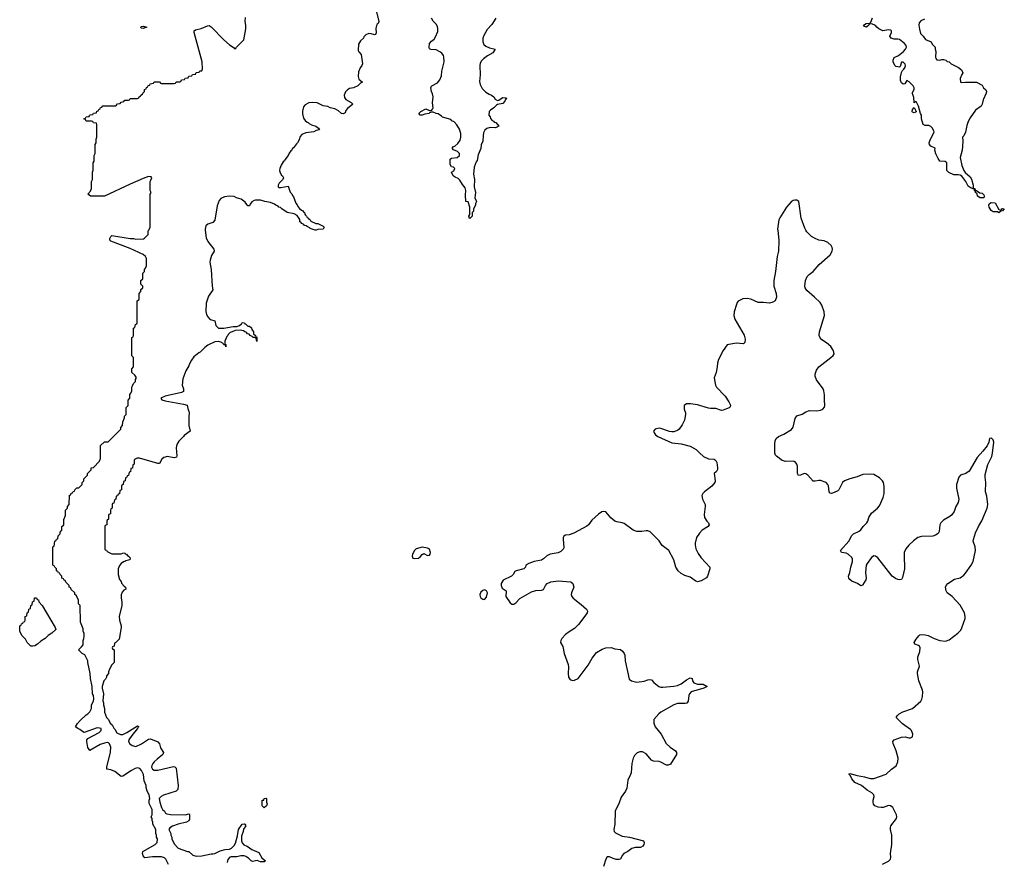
# Model space of a CAD drawing. Header units: inches. Extents: x 2143843 to 2212570, y 881249 to 1017455.
# Tile 41 of 54: x 2177526 to 2188251, y 963115 to 972290. Entities that reach past the tile are written whole.
import ezdxf

# ---------------------------------------------------------------- set-up
doc = ezdxf.new("R2010")
doc.units = ezdxf.units.IN
doc.header["$MEASUREMENT"] = 0
for name, color, linetype in [('C1976', 7, 'Continuous'), ('C1977', 7, 'Continuous'), ('C1986', 7, 'Continuous'), ('C1987', 7, 'Continuous')]:
    doc.layers.add(name, color=color, linetype=linetype)

msp = doc.modelspace()

# ---------------------------------------------------------------- linework, layer by layer
at = {"layer": 'C1976', "color": 6, "elevation": 300}
for points in [[(2179146, 963090), (2179118, 963150), (2179103, 963163), (2179070, 963174), (2178973, 963173), (2178890, 963165), (2178870, 963186), (2178864, 963210), (2178868, 963232), (2179002, 963310), (2179022, 963330), (2179028, 963370), (2179018, 963390), (2179018, 963410), (2179008, 963430), (2179008, 963470), (2178978, 963530), (2178978, 963550), (2178968, 963570), (2178968, 963590), (2178958, 963610), (2178968, 963632), (2178968, 963688), (2178936, 963756), (2178935, 963790), (2178942, 963810), (2178935, 963850), (2178915, 963890), (2178902, 963930), (2178902, 963950), (2178883, 964003), (2178874, 964070), (2178853, 964113), (2178836, 964136), (2178810, 964145), (2178783, 964137), (2178745, 964115), (2178650, 964053), (2178630, 964050), (2178564, 964104), (2178520, 964120), (2178475, 964130), (2178474, 964150), (2178515, 964315), (2178518, 964370), (2178503, 964403), (2178494, 964414), (2178478, 964418), (2178450, 964413), (2178404, 964396), (2178290, 964333), (2178270, 964364), (2178258, 964430), (2178258, 964450), (2178270, 964462), (2178392, 964528), (2178414, 964550), (2178415, 964570), (2178397, 964577), (2178370, 964578), (2178230, 964528), (2178210, 964538), (2178182, 964562), (2178159, 964570), (2178135, 964590), (2178155, 964625), (2178183, 964657), (2178250, 964722), (2178268, 964732), (2178290, 964754), (2178308, 964790), (2178309, 964830), (2178329, 964870), (2178334, 964894), (2178329, 964930), (2178318, 964950), (2178315, 965030), (2178296, 965116), (2178295, 965170), (2178268, 965290), (2178268, 965310), (2178235, 965375), (2178206, 965390), (2178166, 965430), (2178200, 965460), (2178216, 965484), (2178218, 965530), (2178226, 965550), (2178227, 965573), (2178227, 965607), (2178218, 965630), (2178216, 965656), (2178188, 965730), (2178186, 965910), (2178168, 965928), (2178166, 965970), (2178142, 966022), (2178126, 966030), (2178126, 966050), (2178087, 966087), (2178082, 966102), (2178066, 966110), (2178066, 966130), (2178027, 966167), (2178022, 966182), (2178010, 966186), (2178002, 966202), (2177986, 966210), (2177986, 966230), (2177967, 966247), (2177962, 966262), (2177947, 966267), (2177942, 966282), (2177926, 966290), (2177926, 966310), (2177907, 966327), (2177902, 966342), (2177886, 966350), (2177886, 966550), (2177902, 966558), (2177907, 966613), (2177922, 966618), (2177927, 966633), (2177942, 966638), (2177946, 966670), (2177966, 966690), (2177966, 966710), (2177986, 966730), (2177986, 966770), (2178006, 966790), (2178007, 966847), (2178026, 966890), (2178026, 966950), (2178046, 966970), (2178046, 966990), (2178066, 967010), (2178067, 967113), (2178082, 967118), (2178087, 967133), (2178102, 967138), (2178110, 967154), (2178122, 967158), (2178126, 967170), (2178147, 967193), (2178170, 967194), (2178206, 967230), (2178206, 967250), (2178226, 967270), (2178226, 967290), (2178266, 967330), (2178266, 967350), (2178306, 967390), (2178306, 967410), (2178330, 967414), (2178396, 967484), (2178407, 967513), (2178407, 967653), (2178448, 967692), (2178490, 967694), (2178626, 967830), (2178628, 967850), (2178647, 967873), (2178648, 967912), (2178667, 967953), (2178668, 967972), (2178686, 967990), (2178687, 968067), (2178706, 968090), (2178707, 968147), (2178726, 968170), (2178726, 968210), (2178736, 968224), (2178746, 968250), (2178746, 968290), (2178756, 968304), (2178766, 968330), (2178786, 968350), (2178788, 968372), (2178796, 968384), (2178796, 968396), (2178780, 968420), (2178746, 968450), (2178746, 968490), (2178766, 968510), (2178766, 968610), (2178746, 968630), (2178746, 968830), (2178762, 968838), (2178766, 968850), (2178766, 968930), (2178782, 968938), (2178786, 968970), (2178802, 968978), (2178806, 968990), (2178806, 969230), (2178822, 969238), (2178826, 969250), (2178826, 969310), (2178846, 969330), (2178847, 969353), (2178866, 969370), (2178866, 969390), (2178846, 969410), (2178846, 969450), (2178866, 969470), (2178866, 969530), (2178886, 969550), (2178886, 969570), (2178896, 969584), (2178906, 969610), (2178906, 969690), (2178898, 969710), (2178870, 969735), (2178730, 969799), (2178520, 969880), (2178508, 969888), (2178508, 969908), (2178518, 969930), (2178530, 969942), (2178730, 969907), (2178766, 969906), (2178790, 969901), (2178875, 969905), (2178886, 969910), (2178926, 969950), (2178926, 969990), (2178934, 970000)], [(2179547, 970000), (2179556, 969916), (2179576, 969876), (2179641, 969790), (2179644, 969770), (2179617, 969723), (2179600, 969670), (2179599, 969650), (2179611, 969569), (2179622, 969390), (2179631, 969350), (2179582, 969278), (2179557, 969203), (2179552, 969112), (2179560, 969080), (2179574, 969054), (2179594, 969034), (2179606, 969025), (2179653, 969010), (2179661, 968961), (2179691, 968931), (2179750, 968931), (2179850, 968951), (2179890, 968951), (2179919, 968961), (2179942, 968978), (2179950, 968992), (2179974, 968990), (2179978, 968978), (2179990, 968974), (2180000, 968964)], [(2180000, 968883), (2179978, 968890), (2179963, 968903), (2179928, 968908), (2179873, 968907), (2179842, 968890), (2179817, 968883), (2179796, 968864), (2179793, 968850), (2179781, 968839), (2179761, 968790), (2179761, 968761), (2179770, 968752), (2179770, 968729), (2179769, 968749), (2179750, 968749), (2179743, 968763), (2179717, 968777), (2179690, 968785), (2179650, 968781), (2179574, 968746), (2179541, 968719), (2179492, 968670), (2179476, 968664), (2179422, 968618), (2179396, 968584), (2179376, 968544), (2179370, 968521), (2179335, 968465), (2179302, 968378), (2179297, 968310), (2179310, 968270), (2179310, 968242), (2179290, 968229), (2179110, 968189), (2179062, 968170), (2179074, 968150), (2179110, 968139), (2179310, 968104), (2179350, 968091), (2179356, 968056), (2179370, 968025), (2179373, 968010), (2179368, 967970), (2179370, 967870), (2179383, 967810), (2179317, 967763), (2179310, 967750), (2179261, 967699), (2179237, 967663), (2179232, 967628), (2179238, 967542), (2179235, 967525), (2179210, 967518), (2179132, 967532), (2179112, 967528), (2179097, 967523), (2179076, 967504), (2179050, 967458), (2179030, 967456), (2178970, 967477), (2178830, 967515), (2178805, 967515), (2178778, 967502), (2178774, 967490), (2178774, 967450), (2178758, 967442), (2178753, 967407), (2178738, 967402), (2178733, 967367), (2178718, 967362), (2178713, 967327), (2178698, 967322), (2178693, 967307), (2178678, 967302), (2178674, 967270), (2178658, 967262), (2178653, 967227), (2178638, 967222), (2178634, 967210), (2178634, 967170), (2178618, 967162), (2178613, 967127), (2178598, 967122), (2178593, 967107), (2178578, 967102), (2178574, 967070), (2178558, 967062), (2178553, 967027), (2178538, 967022), (2178534, 967010), (2178534, 966970), (2178518, 966962), (2178514, 966950), (2178514, 966910), (2178498, 966902), (2178494, 966890), (2178494, 966850), (2178478, 966842), (2178474, 966830), (2178474, 966790), (2178458, 966782), (2178454, 966770), (2178454, 966530), (2178458, 966518), (2178473, 966513), (2178478, 966498), (2178530, 966474), (2178630, 966472), (2178650, 966482), (2178670, 966485), (2178675, 966475), (2178690, 966470), (2178698, 966458), (2178712, 966450), (2178731, 966429), (2178726, 966410), (2178682, 966398), (2178673, 966390), (2178655, 966385), (2178633, 966367), (2178614, 966346), (2178598, 966310), (2178598, 966250), (2178614, 966194), (2178630, 966172), (2178636, 966156), (2178663, 966123), (2178679, 966110), (2178683, 966090), (2178662, 966078), (2178643, 966057), (2178632, 966028), (2178631, 965991), (2178638, 965950), (2178637, 965910), (2178610, 965790), (2178613, 965750), (2178632, 965690), (2178631, 965670), (2178610, 965546), (2178573, 965507), (2178558, 965502), (2178554, 965470), (2178538, 965462), (2178534, 965450), (2178538, 965438), (2178554, 965430), (2178554, 965290), (2178530, 965266), (2178504, 965216), (2178493, 965187), (2178492, 965170), (2178473, 965147), (2178472, 965130), (2178462, 965110), (2178442, 965090), (2178425, 965030), (2178425, 965010), (2178438, 964950), (2178432, 964872), (2178438, 964850), (2178438, 964830), (2178451, 964790), (2178451, 964750), (2178472, 964690), (2178492, 964670), (2178512, 964630), (2178532, 964610), (2178550, 964574), (2178564, 964564), (2178585, 964525), (2178625, 964505), (2178650, 964506), (2178692, 964528), (2178810, 964602), (2178818, 964598), (2178822, 964590), (2178815, 964585), (2178811, 964570), (2178746, 964495), (2178716, 964450), (2178711, 964430), (2178725, 964405), (2178750, 964385), (2178790, 964376), (2178854, 964406), (2178930, 964457), (2178950, 964460), (2179030, 964428), (2179050, 964403), (2179061, 964361), (2179092, 964310), (2179087, 964290), (2179022, 964238), (2178991, 964210), (2178976, 964190), (2178965, 964170), (2178962, 964150), (2178972, 964130), (2178990, 964118), (2179030, 964118), (2179203, 964157), (2179215, 964155), (2179230, 964141), (2179251, 963950), (2179250, 963909), (2179230, 963890), (2179093, 963847), (2179068, 963832), (2179046, 963810), (2179051, 963770), (2179071, 963711), (2179082, 963690), (2179102, 963670), (2179114, 963650), (2179130, 963642), (2179170, 963636), (2179330, 963631), (2179370, 963642), (2179374, 963634), (2179375, 963585), (2179370, 963565), (2179342, 963550), (2179251, 963529), (2179191, 963509), (2179162, 963490), (2179152, 963470), (2179172, 963430), (2179172, 963410), (2179182, 963390), (2179182, 963370), (2179210, 963314), (2179254, 963270), (2179353, 963233), (2179370, 963232), (2179411, 963191), (2179450, 963181), (2179510, 963185), (2179610, 963206), (2179630, 963206), (2179650, 963211), (2179710, 963241), (2179765, 963255), (2179810, 963256), (2179832, 963268), (2179863, 963297), (2179876, 963324), (2179897, 963403), (2179910, 963470), (2179949, 963530), (2179970, 963534), (2179978, 963530), (2179991, 963510), (2179963, 963477), (2179961, 963450), (2179941, 963399), (2179942, 963350), (2179948, 963328), (2179966, 963306), (2180000, 963292)], [(2180000, 963172), (2179990, 963179), (2179970, 963186), (2179935, 963185), (2179890, 963175), (2179830, 963175), (2179814, 963170), (2179795, 963145), (2179787, 963113)]]:
    msp.add_lwpolyline(points, dxfattribs=at)
msp.add_lwpolyline([(2177670, 965469), (2177648, 965470), (2177609, 965509), (2177590, 965546), (2177550, 965586), (2177526, 965630), (2177526, 965690), (2177542, 965698), (2177547, 965713), (2177562, 965718), (2177567, 965733), (2177582, 965738), (2177586, 965750), (2177586, 965790), (2177602, 965798), (2177607, 965833), (2177622, 965838), (2177627, 965873), (2177642, 965878), (2177646, 965910), (2177662, 965918), (2177666, 965950), (2177682, 965958), (2177687, 965993), (2177710, 965994), (2177718, 965978), (2177730, 965974), (2177734, 965950), (2177771, 965910), (2177911, 965670), (2177918, 965650), (2177876, 965610), (2177836, 965584), (2177802, 965550), (2177758, 965522), (2177721, 965490), (2177690, 965473)], close=True, dxfattribs=at)
at = {"layer": 'C1977', "color": 6, "elevation": 300}
for points in [[(2178934, 970000), (2178936, 970004), (2178946, 970030), (2178946, 970370), (2178948, 970392), (2178958, 970410), (2178946, 970430), (2178946, 970530), (2178956, 970544), (2178966, 970570), (2178958, 970578), (2178930, 970582), (2178870, 970561), (2178730, 970501), (2178451, 970369), (2178308, 970368), (2178298, 970370), (2178268, 970390), (2178296, 970424), (2178307, 970453), (2178308, 970530), (2178318, 970550), (2178318, 970630), (2178327, 970653), (2178328, 970730), (2178338, 970750), (2178338, 970810), (2178347, 970833), (2178348, 970930), (2178358, 970950), (2178358, 970990), (2178366, 971010), (2178366, 971150), (2178362, 971162), (2178330, 971166), (2178322, 971182), (2178310, 971186), (2178250, 971186), (2178242, 971202), (2178226, 971210), (2178242, 971218), (2178250, 971234), (2178282, 971238), (2178290, 971254), (2178322, 971258), (2178330, 971274), (2178362, 971278), (2178367, 971293), (2178382, 971298), (2178387, 971313), (2178402, 971318), (2178407, 971333), (2178422, 971338), (2178430, 971354), (2178570, 971354), (2178582, 971358), (2178590, 971374), (2178622, 971378), (2178630, 971394), (2178662, 971398), (2178670, 971414), (2178710, 971414), (2178722, 971418), (2178730, 971434), (2178810, 971434), (2178822, 971438), (2178826, 971450), (2178842, 971458), (2178846, 971470), (2178862, 971478), (2178866, 971490), (2178886, 971510), (2178886, 971530), (2178902, 971538), (2178907, 971553), (2178922, 971558), (2178927, 971573), (2178942, 971578), (2178947, 971593), (2178982, 971598), (2178990, 971614), (2179050, 971614), (2179058, 971598), (2179070, 971594), (2179210, 971594), (2179222, 971598), (2179230, 971614), (2179270, 971614), (2179282, 971618), (2179290, 971634), (2179322, 971638), (2179330, 971654), (2179362, 971658), (2179370, 971674), (2179402, 971678), (2179410, 971694), (2179442, 971698), (2179450, 971714), (2179482, 971718), (2179490, 971734), (2179510, 971734), (2179518, 971750), (2179513, 971830), (2179427, 972150), (2179426, 972170), (2179440, 972180), (2179504, 972196), (2179570, 972225), (2179590, 972227), (2179613, 972213), (2179750, 972071), (2179810, 972018), (2179864, 971984), (2179870, 971974), (2179882, 971978), (2179886, 971990), (2179966, 972070), (2179989, 972190), (2179989, 972230), (2179982, 972270), (2179985, 972315)], [(2180000, 970278), (2179982, 970302), (2179937, 970337), (2179889, 970350), (2179864, 970364), (2179810, 970369), (2179757, 970363), (2179718, 970342), (2179700, 970320), (2179676, 970264), (2179650, 970107), (2179630, 970081), (2179575, 970065), (2179555, 970045), (2179546, 970010), (2179547, 970000)]]:
    msp.add_lwpolyline(points, dxfattribs=at)
msp.add_lwpolyline([(2178870, 972195), (2178850, 972198), (2178844, 972210), (2178850, 972218), (2178870, 972219), (2178910, 972209)], close=True, dxfattribs=at)
at = {"layer": 'C1986', "color": 6}
for points, elevation in [([(2180757, 970000), (2180750, 969998), (2180744, 970000)], 300), ([(2185783, 970000), (2185795, 969885), (2185791, 969769), (2185776, 969710), (2185760, 969550), (2185742, 969450), (2185740, 969390), (2185765, 969310), (2185770, 969270), (2185756, 969230), (2185730, 969214), (2185695, 969205), (2185630, 969211), (2185570, 969209), (2185490, 969247), (2185450, 969256), (2185404, 969250), (2185353, 969227), (2185340, 969210), (2185333, 969190), (2185309, 969110), (2185304, 969070), (2185316, 969030), (2185416, 968856), (2185427, 968810), (2185426, 968774), (2185410, 968760), (2185330, 968767), (2185231, 968750), (2185190, 968689), (2185139, 968590), (2185127, 968550), (2185125, 968510), (2185113, 968450), (2185090, 968390), (2185101, 968330), (2185106, 968310), (2185118, 968290), (2185212, 968190), (2185252, 968130), (2185267, 968093), (2185264, 968076), (2185255, 968065), (2185227, 968053), (2185190, 968038), (2185170, 968036), (2185110, 968055), (2185050, 968057), (2185030, 968061), (2184910, 968096), (2184834, 968106), (2184790, 968107), (2184764, 968090), (2184765, 968050), (2184778, 968010), (2184779, 967990), (2184768, 967930), (2184741, 967879), (2184708, 967832), (2184690, 967818), (2184670, 967810), (2184650, 967804), (2184630, 967804), (2184606, 967806), (2184510, 967840), (2184490, 967842), (2184448, 967832), (2184431, 967810), (2184436, 967790), (2184451, 967771), (2184478, 967750), (2184630, 967682), (2184730, 967673), (2184830, 967646), (2184895, 967610), (2184930, 967573), (2184975, 967535), (2185030, 967508), (2185090, 967504), (2185110, 967491), (2185119, 967470), (2185128, 967412), (2185127, 967393), (2185115, 967370), (2185091, 967349), (2185102, 967270), (2185099, 967250), (2185067, 967210), (2184984, 967150), (2184966, 967130), (2184956, 967110), (2184962, 967070), (2184992, 967010), (2184994, 966990), (2184983, 966903), (2184986, 966870), (2185010, 966830), (2185029, 966810), (2185035, 966790), (2185025, 966770), (2184960, 966730), (2184930, 966698), (2184900, 966650), (2184885, 966590), (2184884, 966570), (2184892, 966530), (2184918, 966478), (2184951, 966431), (2185043, 966330), (2185045, 966310), (2185019, 966230), (2185008, 966212), (2184950, 966178), (2184910, 966168), (2184890, 966176), (2184830, 966221), (2184770, 966237), (2184730, 966258), (2184697, 966290), (2184672, 966330), (2184653, 966410), (2184597, 966510), (2184526, 966566), (2184490, 966617), (2184393, 966713), (2184370, 966723), (2184350, 966724), (2184302, 966718), (2184250, 966718), (2184210, 966730), (2184110, 966803), (2184090, 966812), (2184030, 966821), (2184008, 966828), (2183967, 966867), (2183912, 966930), (2183890, 966934), (2183866, 966930), (2183830, 966905), (2183759, 966841), (2183723, 966790), (2183705, 966775), (2183561, 966699), (2183510, 966681), (2183470, 966676), (2183455, 966665), (2183446, 966650), (2183445, 966630), (2183454, 966546), (2183450, 966530), (2183421, 966499), (2183390, 966484), (2183306, 966470), (2183268, 966452), (2183230, 966418), (2183210, 966406), (2183130, 966390), (2183071, 966370), (2183041, 966350), (2183036, 966330), (2183018, 966310), (2182934, 966290), (2182920, 966280), (2182902, 966250), (2182882, 966230), (2182794, 966186), (2182771, 966149), (2182771, 966130), (2182781, 966101), (2182791, 966091), (2182825, 966070), (2182822, 966010), (2182870, 965939), (2182886, 965926), (2182896, 965924), (2182910, 965925), (2182930, 965939), (2182973, 965987), (2183100, 966060), (2183150, 966074), (2183210, 966077), (2183230, 966087), (2183253, 966130), (2183270, 966150), (2183310, 966169), (2183390, 966178), (2183530, 966170), (2183552, 966150), (2183562, 966110), (2183537, 966050), (2183534, 966030), (2183539, 966010), (2183555, 965990), (2183643, 965923), (2183701, 965870), (2183711, 965850), (2183707, 965830), (2183694, 965810), (2183614, 965706), (2183570, 965662), (2183510, 965625), (2183470, 965594), (2183431, 965550), (2183419, 965530), (2183417, 965510), (2183443, 965463), (2183457, 965390), (2183501, 965270), (2183505, 965245), (2183500, 965170), (2183504, 965130), (2183517, 965110), (2183530, 965102), (2183550, 965096), (2183570, 965097), (2183610, 965116), (2183720, 965260), (2183763, 965337), (2183810, 965400), (2183870, 965434), (2183909, 965450), (2183970, 965452), (2184010, 965441), (2184070, 965432), (2184094, 965414), (2184110, 965390), (2184118, 965370), (2184123, 965310), (2184166, 965110), (2184189, 965089), (2184250, 965076), (2184330, 965086), (2184370, 965103), (2184390, 965106), (2184410, 965100), (2184432, 965072), (2184489, 965029), (2184510, 965022), (2184530, 965022), (2184650, 965031), (2184690, 965040), (2184730, 965058), (2184790, 965103), (2184830, 965124), (2184850, 965115), (2184856, 965090), (2184870, 965069), (2184910, 965056), (2184970, 965053), (2185016, 965030), (2184979, 965010), (2184842, 964970), (2184822, 964950), (2184814, 964930), (2184806, 964870), (2184792, 964848), (2184776, 964844), (2184690, 964844), (2184650, 964831), (2184510, 964749), (2184487, 964730), (2184434, 964670), (2184432, 964630), (2184449, 964590), (2184512, 964510), (2184569, 964410), (2184610, 964367), (2184668, 964330), (2184680, 964310), (2184680, 964290), (2184615, 964185), (2184590, 964172), (2184570, 964171), (2184510, 964204), (2184490, 964211), (2184430, 964215), (2184410, 964226), (2184350, 964297), (2184310, 964318), (2184282, 964318), (2184253, 964307), (2184223, 964277), (2184210, 964250), (2184195, 964190), (2184187, 964090), (2184181, 964070), (2184150, 964010), (2184139, 963921), (2184126, 963890), (2184076, 963824), (2184053, 963750), (2184019, 963690), (2184012, 963670), (2184009, 963530), (2183998, 963470), (2184002, 963450), (2184017, 963437), (2184090, 963400), (2184170, 963387), (2184322, 963350), (2184330, 963330), (2184326, 963310), (2184313, 963290), (2184290, 963275), (2184230, 963276), (2184195, 963265), (2184150, 963231), (2184106, 963210), (2184089, 963190), (2184070, 963150), (2184056, 963144), (2184025, 963145), (2183990, 963155), (2183950, 963174), (2183926, 963174), (2183910, 963150), (2183886, 963070)], 400), ([(2186925, 963095), (2186990, 963127), (2187013, 963150), (2187017, 963170), (2187010, 963210), (2187026, 963310), (2187027, 963367), (2187025, 963410), (2187010, 963470), (2187010, 963490), (2187017, 963510), (2187078, 963590), (2187081, 963610), (2187077, 963630), (2187036, 963710), (2187010, 963730), (2186990, 963734), (2186930, 963712), (2186910, 963710), (2186876, 963716), (2186842, 963730), (2186828, 963748), (2186822, 963770), (2186822, 963790), (2186832, 963830), (2186830, 963850), (2186807, 963870), (2186759, 963899), (2186694, 963950), (2186623, 963983), (2186590, 964024), (2186575, 964055), (2186561, 964070), (2186562, 964078), (2186570, 964083), (2186650, 964059), (2186727, 964047), (2186790, 964027), (2186830, 964027), (2186964, 964076), (2187024, 964130), (2187075, 964165), (2187091, 964209), (2187094, 964250), (2187072, 964330), (2187039, 964410), (2187037, 964430), (2187053, 964450), (2187130, 964479), (2187170, 964480), (2187210, 964469), (2187231, 964469), (2187250, 964481), (2187256, 964510), (2187242, 964550), (2187230, 964562), (2187143, 964623), (2187072, 964690), (2187084, 964710), (2187105, 964730), (2187146, 964754), (2187250, 964790), (2187341, 964870), (2187353, 964890), (2187360, 964920), (2187363, 964970), (2187359, 964990), (2187322, 965090), (2187306, 965170), (2187307, 965190), (2187327, 965250), (2187310, 965324), (2187310, 965350), (2187330, 965410), (2187334, 965450), (2187327, 965467), (2187316, 965476), (2187277, 965490), (2187270, 965510), (2187290, 965546), (2187319, 965581), (2187330, 965590), (2187350, 965596), (2187390, 965593), (2187423, 965583), (2187487, 965550), (2187550, 965531), (2187610, 965524), (2187650, 965539), (2187744, 965610), (2187777, 965643), (2187790, 965667), (2187824, 965770), (2187826, 965790), (2187817, 965830), (2187770, 965914), (2187682, 966010), (2187630, 966050), (2187617, 966070), (2187612, 966110), (2187619, 966130), (2187636, 966150), (2187710, 966197), (2187770, 966214), (2187810, 966243), (2187830, 966264), (2187892, 966350), (2187911, 966390), (2187936, 966510), (2187934, 966550), (2187912, 966610), (2187914, 966630), (2187937, 966703), (2187970, 966770), (2188008, 966832), (2188064, 966970), (2188068, 966990), (2188071, 967010), (2188061, 967101), (2188048, 967150), (2188051, 967250), (2188042, 967310), (2188043, 967337), (2188072, 967448), (2188115, 967535), (2188123, 967570), (2188136, 967690), (2188130, 967714), (2188112, 967732), (2188090, 967728), (2188084, 967690), (2188065, 967650), (2188018, 967590), (2187957, 967523), (2187870, 967374), (2187832, 967348), (2187773, 967330), (2187755, 967310), (2187729, 967230), (2187732, 967190), (2187755, 967070), (2187750, 967033), (2187725, 966990), (2187704, 966936), (2187680, 966900), (2187659, 966881), (2187590, 966841), (2187560, 966810), (2187549, 966790), (2187542, 966718), (2187530, 966696), (2187503, 966677), (2187473, 966667), (2187350, 966664), (2187308, 966650), (2187263, 966617), (2187210, 966568), (2187179, 966530), (2187162, 966490), (2187159, 966461), (2187164, 966310), (2187144, 966216), (2187130, 966195), (2187110, 966192), (2187090, 966196), (2187066, 966206), (2187030, 966230), (2186872, 966432), (2186850, 966448), (2186830, 966451), (2186805, 966435), (2186756, 966370), (2186748, 966352), (2186739, 966270), (2186748, 966210), (2186743, 966190), (2186706, 966134), (2186690, 966125), (2186652, 966150), (2186590, 966177), (2186570, 966193), (2186556, 966210), (2186553, 966230), (2186569, 966270), (2186579, 966330), (2186597, 966390), (2186597, 966417), (2186590, 966433), (2186550, 966470), (2186530, 966481), (2186479, 966490), (2186467, 966510), (2186556, 966610), (2186590, 966675), (2186610, 966692), (2186670, 966720), (2186690, 966735), (2186714, 966770), (2186753, 966810), (2186764, 966830), (2186776, 966870), (2186805, 966915), (2186870, 966972), (2186890, 966998), (2186930, 967088), (2186941, 967130), (2186944, 967210), (2186934, 967250), (2186924, 967270), (2186890, 967301), (2186830, 967336), (2186790, 967342), (2186710, 967338), (2186649, 967311), (2186568, 967292), (2186510, 967267), (2186489, 967250), (2186450, 967172), (2186439, 967161), (2186399, 967141), (2186370, 967131), (2186354, 967134), (2186342, 967150), (2186335, 967215), (2186328, 967230), (2186310, 967249), (2186250, 967273), (2186230, 967274), (2186190, 967264), (2186170, 967266), (2186112, 967330), (2186090, 967344), (2186070, 967347), (2186030, 967330), (2186008, 967328), (2185997, 967350), (2186000, 967430), (2185992, 967452), (2185974, 967474), (2185950, 967483), (2185870, 967479), (2185830, 967489), (2185770, 967536), (2185758, 967550), (2185750, 967570), (2185750, 967671), (2185756, 967704), (2185767, 967730), (2185790, 967753), (2185850, 967777), (2185932, 967828), (2185950, 967854), (2185973, 967947), (2185990, 967975), (2186050, 967996), (2186090, 968021), (2186130, 968036), (2186210, 968030), (2186250, 968038), (2186273, 968050), (2186292, 968070), (2186298, 968090), (2186292, 968150), (2186293, 968207), (2186287, 968250), (2186278, 968270), (2186205, 968370), (2186190, 968409), (2186190, 968430), (2186205, 968475), (2186231, 968510), (2186361, 968610), (2186387, 968633), (2186397, 968650), (2186396, 968670), (2186387, 968690), (2186360, 968730), (2186315, 968770), (2186263, 968803), (2186246, 968826), (2186236, 968850), (2186239, 968890), (2186294, 969070), (2186290, 969110), (2186263, 969183), (2186246, 969210), (2186184, 969270), (2186101, 969341), (2186082, 969370), (2186078, 969390), (2186086, 969450), (2186105, 969495), (2186125, 969515), (2186171, 969550), (2186234, 969626), (2186355, 969730), (2186378, 969770), (2186381, 969790), (2186376, 969810), (2186367, 969830), (2186330, 969863), (2186290, 969881), (2186230, 969891), (2186182, 969910), (2186150, 969931), (2186102, 969982), (2186091, 970000)], 400), ([(2180000, 968964), (2180010, 968954), (2180030, 968954), (2180050, 968934), (2180056, 968916), (2180074, 968890), (2180074, 968870), (2180094, 968850), (2180098, 968838), (2180110, 968834), (2180110, 968786), (2180102, 968822), (2180088, 968828), (2180070, 968829), (2180060, 968840), (2180038, 968850), (2180025, 968865), (2180009, 968870), (2180002, 968882), (2180000, 968883)], 300), ([(2180000, 963292), (2180005, 963290), (2180054, 963254), (2180130, 963222), (2180163, 963163), (2180202, 963130), (2180190, 963118), (2180150, 963118), (2180114, 963134), (2180063, 963123), (2180049, 963129), (2180019, 963160), (2180000, 963172)], 300)]:
    msp.add_lwpolyline(points, dxfattribs=dict(at, elevation=elevation))
for points, elevation in [([(2181910, 966545), (2181845, 966530), (2181827, 966510), (2181806, 966470), (2181801, 966450), (2181810, 966428), (2181830, 966422), (2181870, 966427), (2181890, 966441), (2181910, 966466), (2181930, 966479), (2181970, 966456), (2181990, 966459), (2181998, 966470), (2182001, 966490), (2181990, 966524), (2181970, 966535)], 400), ([(2182590, 966081), (2182570, 966074), (2182550, 966056), (2182540, 966030), (2182542, 966010), (2182550, 965996), (2182570, 965979), (2182590, 965976), (2182610, 966001), (2182620, 966050), (2182612, 966072)], 400), ([(2180190, 963708), (2180169, 963729), (2180169, 963790), (2180187, 963793), (2180190, 963811), (2180210, 963812), (2180214, 963810), (2180214, 963770), (2180222, 963750), (2180214, 963730)], 300)]:
    msp.add_lwpolyline(points, close=True, dxfattribs=dict(at, elevation=elevation))
at = {"layer": 'C1987', "color": 6}
for points, elevation in [([(2181410, 972391), (2181437, 972270), (2181431, 972250), (2181420, 972240), (2181413, 972227), (2181405, 972195), (2181410, 972149), (2181401, 972130), (2181390, 972126), (2181356, 972136), (2181330, 972139), (2181296, 972124), (2181276, 972104), (2181270, 972089), (2181238, 972062), (2181215, 972025), (2181214, 971954), (2181220, 971940), (2181245, 971910), (2181259, 971810), (2181253, 971790), (2181235, 971765), (2181216, 971724), (2181212, 971672), (2181221, 971641), (2181259, 971610), (2181240, 971600), (2181210, 971569), (2181161, 971550), (2181119, 971541), (2181095, 971525), (2181075, 971505), (2181060, 971470), (2181063, 971443), (2181080, 971420), (2181135, 971390), (2181154, 971370), (2181095, 971325), (2181078, 971302), (2181070, 971278), (2181050, 971265), (2181030, 971270), (2180997, 971297), (2180959, 971319), (2180909, 971330), (2180884, 971344), (2180830, 971354), (2180765, 971385), (2180712, 971388), (2180676, 971384), (2180636, 971364), (2180618, 971342), (2180605, 971295), (2180606, 971265), (2180618, 971218), (2180634, 971194), (2180656, 971176), (2180670, 971170), (2180679, 971159), (2180705, 971145), (2180751, 971130), (2180781, 971110), (2180790, 971090), (2180755, 971085), (2180730, 971070), (2180642, 971058), (2180599, 971041), (2180580, 971020), (2180570, 970982), (2180553, 970950), (2180540, 970940), (2180510, 970896), (2180495, 970885), (2180490, 970868), (2180479, 970861), (2180463, 970837), (2180450, 970810), (2180415, 970765), (2180410, 970753), (2180397, 970743), (2180374, 970706), (2180358, 970670), (2180356, 970650), (2180362, 970622), (2180377, 970597), (2180390, 970590), (2180401, 970570), (2180391, 970550), (2180352, 970510), (2180342, 970490), (2180342, 970470), (2180350, 970462), (2180370, 970462), (2180450, 970478), (2180474, 970414), (2180490, 970395), (2180496, 970376), (2180510, 970361), (2180533, 970293), (2180550, 970274), (2180555, 970255), (2180574, 970234), (2180595, 970215), (2180610, 970210), (2180617, 970197), (2180630, 970190), (2180632, 970172), (2180640, 970160), (2180651, 970150), (2180657, 970137), (2180671, 970130), (2180677, 970117), (2180691, 970110), (2180698, 970098), (2180751, 970071), (2180774, 970070), (2180830, 970042), (2180842, 970030), (2180832, 970010), (2180775, 970005), (2180757, 970000)], 300), ([(2182714, 972306), (2182670, 972239), (2182618, 972182), (2182581, 972119), (2182572, 972088), (2182570, 972050), (2182582, 972022), (2182603, 972003), (2182644, 971984), (2182707, 971970), (2182679, 971930), (2182623, 971897), (2182577, 971863), (2182558, 971842), (2182543, 971817), (2182538, 971790), (2182541, 971690), (2182536, 971616), (2182543, 971583), (2182562, 971542), (2182602, 971502), (2182639, 971479), (2182665, 971470), (2182692, 971450), (2182705, 971425), (2182730, 971412), (2182747, 971413), (2182770, 971434), (2182790, 971442), (2182820, 971440), (2182831, 971431), (2182818, 971422), (2182810, 971402), (2182790, 971379), (2182732, 971368), (2182719, 971361), (2182691, 971330), (2182654, 971306), (2182639, 971290), (2182635, 971250), (2182650, 971231), (2182654, 971214), (2182673, 971193), (2182690, 971185), (2182696, 971175), (2182711, 971170), (2182745, 971130), (2182710, 971113), (2182650, 971117), (2182616, 971104), (2182594, 971086), (2182580, 971060), (2182573, 971027), (2182570, 970968), (2182554, 970926), (2182550, 970889), (2182521, 970819), (2182510, 970758), (2182499, 970741), (2182475, 970685), (2182470, 970610), (2182479, 970550), (2182476, 970470), (2182491, 970409), (2182485, 970350), (2182502, 970310), (2182491, 970289), (2182491, 970270), (2182471, 970230), (2182470, 970206), (2182454, 970190), (2182454, 970150), (2182430, 970126), (2182426, 970126), (2182418, 970150), (2182428, 970170), (2182428, 970248), (2182410, 970306), (2182386, 970310), (2182381, 970381), (2182385, 970430), (2182379, 970459), (2182350, 970495), (2182322, 970542), (2182301, 970561), (2182270, 970574), (2182249, 970590), (2182228, 970630), (2182255, 970645), (2182266, 970670), (2182250, 970686), (2182229, 970689), (2182214, 970714), (2182214, 970770), (2182230, 970781), (2182290, 970791), (2182318, 970810), (2182315, 970835), (2182294, 970854), (2182250, 970874), (2182237, 970890), (2182250, 970910), (2182265, 970915), (2182298, 970942), (2182323, 970977), (2182330, 971010), (2182330, 971050), (2182317, 971097), (2182287, 971147), (2182258, 971178), (2182234, 971190), (2182222, 971202), (2182130, 971228), (2182121, 971241), (2182085, 971265), (2182062, 971270), (2182030, 971284), (2182017, 971283), (2181990, 971278), (2181985, 971270), (2181939, 971261), (2181911, 971250), (2181890, 971249), (2181873, 971270), (2181894, 971290), (2181950, 971321), (2181990, 971302), (2182010, 971302), (2182023, 971317), (2182029, 971331), (2182024, 971384), (2182029, 971450), (2182024, 971484), (2182010, 971510), (2182004, 971550), (2182010, 971565), (2182017, 971570), (2182078, 971602), (2182104, 971636), (2182120, 971680), (2182124, 971730), (2182149, 971830), (2182147, 971887), (2182142, 971902), (2182125, 971925), (2182102, 971942), (2182061, 971961), (2182005, 971965), (2181990, 971974), (2181987, 971987), (2181990, 972030), (2182010, 972058), (2182040, 972080), (2182057, 972103), (2182079, 972161), (2182082, 972190), (2182076, 972216), (2182063, 972243), (2182030, 972275), (2182010, 972307)], 300), ([(2187382, 972298), (2187343, 972277), (2187325, 972255), (2187322, 972230), (2187326, 972186), (2187339, 972139), (2187369, 972110), (2187394, 972074), (2187454, 972050), (2187464, 972024), (2187498, 971990), (2187498, 971970), (2187505, 971945), (2187503, 971883), (2187507, 971867), (2187515, 971855), (2187550, 971851), (2187570, 971858), (2187590, 971858), (2187614, 971850), (2187630, 971834), (2187652, 971832), (2187674, 971810), (2187754, 971770), (2187784, 971744), (2187794, 971730), (2187798, 971710), (2187787, 971693), (2187771, 971650), (2187774, 971610), (2187790, 971605), (2187830, 971611), (2187950, 971611), (2188010, 971578), (2188026, 971550), (2188050, 971527), (2188056, 971510), (2188055, 971490), (2188021, 971419), (2188010, 971370), (2188001, 971350), (2187936, 971304), (2187879, 971221), (2187858, 971182), (2187843, 971137), (2187830, 971064), (2187810, 971025), (2187795, 971010), (2187799, 970970), (2187796, 970910), (2187791, 970869), (2187771, 970790), (2187790, 970702), (2187810, 970650), (2187825, 970625), (2187879, 970579), (2187895, 970555), (2187911, 970489), (2187913, 970453), (2187930, 970451), (2187934, 970434), (2187950, 970432), (2187986, 970406), (2188010, 970403), (2188030, 970382), (2188033, 970370), (2188030, 970350), (2187988, 970350), (2187958, 970370), (2187955, 970395), (2187938, 970410), (2187938, 970418), (2187927, 970433), (2187927, 970447), (2187913, 970447), (2187896, 970456), (2187890, 970455), (2187856, 970476), (2187834, 970530), (2187790, 970587), (2187770, 970598), (2187750, 970601), (2187700, 970600), (2187647, 970627), (2187627, 970647), (2187626, 970730), (2187607, 970747), (2187550, 970749), (2187530, 970778), (2187505, 970830), (2187495, 970870), (2187499, 970890), (2187450, 970915), (2187437, 970930), (2187432, 970950), (2187439, 970970), (2187489, 971070), (2187469, 971109), (2187450, 971128), (2187430, 971138), (2187390, 971138), (2187369, 971149), (2187348, 971210), (2187348, 971250), (2187338, 971270), (2187318, 971350), (2187290, 971398), (2187270, 971386), (2187269, 971389), (2187264, 971444), (2187256, 971476), (2187249, 971490), (2187268, 971530), (2187268, 971550), (2187258, 971570), (2187215, 971615), (2187190, 971628), (2187167, 971593), (2187150, 971587), (2187130, 971604), (2187119, 971630), (2187120, 971670), (2187130, 971714), (2187143, 971737), (2187158, 971750), (2187170, 971774), (2187175, 971790), (2187170, 971806), (2187150, 971828), (2187133, 971827), (2187118, 971782), (2187110, 971775), (2187090, 971776), (2187070, 971781), (2187059, 971790), (2187041, 971830), (2187041, 971850), (2187050, 971878), (2187098, 971902), (2187155, 971945), (2187176, 971970), (2187187, 971990), (2187183, 972010), (2187165, 972030), (2187110, 972074), (2187090, 972079), (2187050, 972080), (2187019, 972090), (2187005, 972110), (2187022, 972150), (2187024, 972170), (2187017, 972177), (2186990, 972179), (2186928, 972170), (2186884, 972190), (2186862, 972210), (2186850, 972228), (2186810, 972246), (2186778, 972242), (2186774, 972230), (2186751, 972209), (2186730, 972218), (2186718, 972230), (2186746, 972250), (2186788, 972252), (2186798, 972262), (2186815, 972310)], 300), ([(2180744, 970000), (2180690, 970018), (2180685, 970025), (2180668, 970030), (2180646, 970046), (2180629, 970050), (2180620, 970060), (2180598, 970070), (2180587, 970087), (2180578, 970090), (2180576, 970116), (2180550, 970158), (2180516, 970176), (2180438, 970190), (2180381, 970230), (2180366, 970246), (2180349, 970250), (2180340, 970260), (2180315, 970270), (2180301, 970281), (2180259, 970299), (2180198, 970310), (2180150, 970326), (2180094, 970326), (2180079, 970321), (2180054, 970306), (2180037, 970283), (2180030, 970265), (2180010, 970265), (2180000, 970278)], 300), ([(2186091, 970000), (2186079, 970019), (2186040, 970130), (2186012, 970310), (2185990, 970325), (2185970, 970325), (2185950, 970321), (2185930, 970307), (2185879, 970250), (2185807, 970133), (2185796, 970110), (2185782, 970010), (2185783, 970000)], 400)]:
    msp.add_lwpolyline(points, dxfattribs=dict(at, elevation=elevation))
at = {"layer": 'C1987', "color": 6, "elevation": 300}
for points in [[(2187270, 971278), (2187250, 971282), (2187247, 971287), (2187250, 971312), (2187270, 971334), (2187292, 971292), (2187290, 971286)], [(2188210, 970218), (2188219, 970221), (2188222, 970230), (2188230, 970233), (2188251, 970230), (2188232, 970210), (2188214, 970206), (2188190, 970186), (2188178, 970198), (2188130, 970198), (2188110, 970213), (2188087, 970250), (2188081, 970270), (2188090, 970290), (2188110, 970301), (2188150, 970296), (2188190, 970222)]]:
    msp.add_lwpolyline(points, close=True, dxfattribs=at)

doc.saveas('drawing.dxf')
